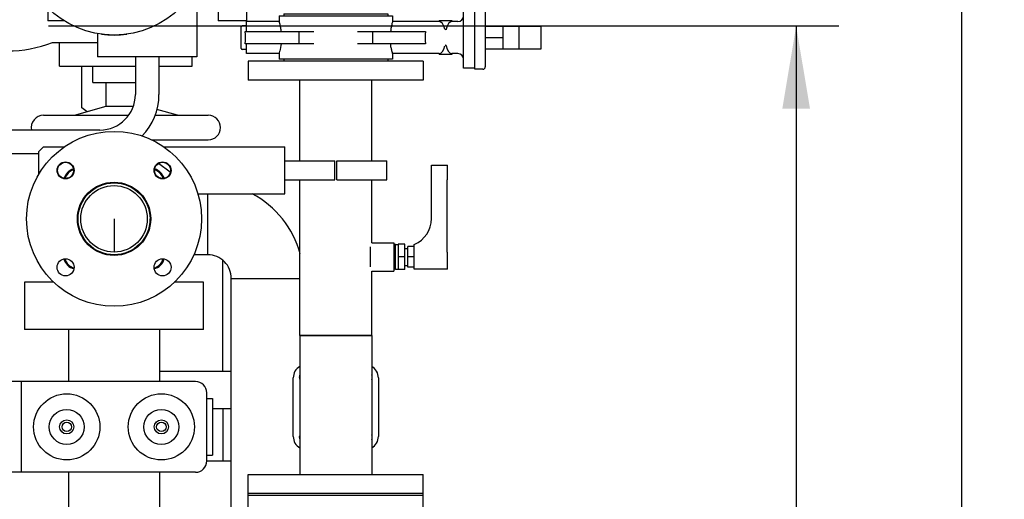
# Model space of a CAD drawing. Header units: millimetres. Extents: x 0 to 1189, y 0 to 841.
# Tile 169 of 175: x 948 to 990, y 460 to 480. Entities that reach past the tile are written whole.
import ezdxf
from ezdxf.enums import TextEntityAlignment as Align

# ---------------------------------------------------------------- set-up
doc = ezdxf.new("R2010")
doc.units = ezdxf.units.MM
doc.header["$LTSCALE"] = 65.395
doc.linetypes.add('CENTER', pattern=[0.6, 0.375, -0.075, 0.075, -0.075])
doc.layers.get('0').update_dxf_attribs({"linetype": 'CONTINUOUS'})
for name, color, linetype in [('0006_725600_24_SIMPLE1_X_PBL1243', 7, 'CONTINUOUS'), ('1907_153701_06_AC_PBL1304', 7, 'CONTINUOUS'), ('1907_153701_06_AC_PBL1305', 7, 'CONTINUOUS'), ('25007_040000_TLKGS_KS_V_ABL1308', 7, 'CONTINUOUS'), ('25007_041000_TLKGS_KS_V_ABL1309', 7, 'CONTINUOUS'), ('25007_060000_TLKGS_KGS_V_ABL1244', 7, 'CONTINUOUS'), ('25007_061000_TLKGS_KGS_V_ABL1245', 7, 'CONTINUOUS'), ('25007_153200_25_ABL1196', 7, 'CONTINUOUS'), ('25007_153200_25_T1_PBL1198', 7, 'CONTINUOUS'), ('25007_153200_25_T2_PBL2438', 7, 'CONTINUOUS'), ('25007_153200_271333_ABL1181', 7, 'CONTINUOUS'), ('25007_153200_34_ABL1279', 7, 'CONTINUOUS'), ('25007_153200_34_T1_PBL1280', 7, 'CONTINUOUS'), ('25007_153200_34_T2_PBL1289', 7, 'CONTINUOUS'), ('25007_153202_26_ABL1241', 7, 'CONTINUOUS'), ('25007_153202_26_T1_PBL1269', 7, 'CONTINUOUS'), ('25007_153202_48_ABL1414', 7, 'CONTINUOUS'), ('25007_153202_48_ABL1416', 7, 'CONTINUOUS'), ('25007_153202_48_T2_PBL2447', 7, 'CONTINUOUS'), ('25007_153701_48_PBL1300', 7, 'CONTINUOUS'), ('25007_733000_05_SIMPLE1_A_ABL1310', 7, 'CONTINUOUS'), ('25007_733000_05_SIMPLE1_T1_A_PBL1311', 7, 'CONTINUOUS'), ('25007_765000_05_SIMPLE1_T1_X_PBL1307', 7, 'CONTINUOUS'), ('25007_765000_05_SIMPLE1_T2_X_PBL2451', 7, 'CONTINUOUS'), ('25007_765000_05_SIMPLE1_X_ABL1306', 7, 'CONTINUOUS'), ('25067_000000_IMO-2_SKL_PBL1327', 7, 'CONTINUOUS'), ('25067_000000_TLKGS_MARKETING_ABL1229', 7, 'CONTINUOUS'), ('6M25C_GENSET_GENERATOR_ABL1255', 7, 'CONTINUOUS'), ('6M25C_GENSET_GENERATOR_T1_PBL1256', 7, 'CONTINUOUS'), ('6M25C_GENSET_KPL_GRUNDRAHMEN_ABL1179', 7, 'CONTINUOUS'), ('6M25C_GENSET_KPL_GRUNDRAHMEN_T1_PBL1180', 7, 'CONTINUOUS'), ('ARI_ZESA_DN80_PN16_EPDM_PBL1321', 7, 'CONTINUOUS'), ('B-04-30X25-76X1_5-N6000_PBL1284', 7, 'CONTINUOUS'), ('BOGEN-S-2D-90-76_1X2_9_PBL1197', 7, 'CONTINUOUS'), ('BOGEN-S-2D-90-76_1X2_9_PBL1209', 7, 'CONTINUOUS'), ('BOGEN-S-2D-90-76_1X2_9_PBL1281', 7, 'CONTINUOUS'), ('BOGEN-S-2D-90-76_1X2_9_PBL1377', 7, 'CONTINUOUS'), ('BOGEN-S-3D-45-76_1X2_9_PBL1376', 7, 'CONTINUOUS'), ('D6796-16_PBL2449', 7, 'CONTINUOUS'), ('D6796-16_PBL2450', 7, 'CONTINUOUS'), ('D7603-A21X26-CU_PBL1286', 7, 'CONTINUOUS'), ('DIN16182-BG100X63_PBL1234', 7, 'CONTINUOUS'), ('E1514-FF-DN65-PN16X2_PBL1240', 7, 'CONTINUOUS'), ('E1514-IBC_DN65PN40X2_PBL2446', 7, 'CONTINUOUS'), ('EN1092-1-01A-DN65_PN16-77_5_PBL1236', 7, 'CONTINUOUS'), ('EN1092-1-01A-DN65_PN16-77_5_PBL1242', 7, 'CONTINUOUS'), ('EN1092-1-01A-DN65_PN16-77_5_PBL1323', 7, 'CONTINUOUS'), ('EN1092-1-01A-DN65_PN16-77_5_PBL2431', 7, 'CONTINUOUS'), ('EN1092-1-01A-DN65_PN16-77_5_PBL2445', 7, 'CONTINUOUS'), ('LAUTERBACH_SP_RING_2_0185_50_PBL1270', 7, 'CONTINUOUS'), ('LAUTERBACH_SP_RING_2_Q105_50_PBL2448', 7, 'CONTINUOUS'), ('links_5_VBL1178', 7, 'CONTINUOUS'), ('N4011-C1-90X61_PBL1420', 7, 'CONTINUOUS'), ('T-STUECK-S-76_1X2_9-60_3X2_9_PBL1268', 7, 'CONTINUOUS'), ('T-STUECK-S-76_1X2_9-76_1X2_9_PBL1415', 7, 'CONTINUOUS')]:
    doc.layers.add(name, color=color, linetype=linetype)
doc.styles.get("Standard").update_dxf_attribs({"font": 'txt', "width": 0.6})
doc.dimstyles.new('DIMSTYLE_2', dxfattribs={"dimtxt": 3.5, "dimasz": 3.5, "dimexe": 1.8, "dimexo": 0, "dimgap": 0.875, "dimtad": 1, "dimdec": 0, "dimlfac": 25, "dimdsep": 46, "dimtxsty": 'Standard', "dimblk": '_FILLED', "dimblk1": '_FILLED', "dimblk2": '_FILLED', "dimcen": 0.09, "dimadec": 0, "dimazin": 0, "dimtp": 2, "dimtm": 2, "dimtfac": 1, "dimtdec": 0, "dimtofl": 0, "dimtmove": 0, "dimatfit": 3, "dimldrblk": '_FILLED', "dimfxl": 1, "dimtolj": 1, "dimarcsym": 0})
doc.dimstyles.new('DIMSTYLE_4', dxfattribs={"dimtxt": 3.5, "dimasz": 3.5, "dimexe": 1.8, "dimexo": 0, "dimgap": 0.875, "dimtad": 1, "dimlfac": 25, "dimdsep": 46, "dimtxsty": 'Standard', "dimblk": '_FILLED', "dimblk1": '_FILLED', "dimblk2": '_FILLED', "dimcen": 0.09, "dimadec": 0, "dimazin": 0, "dimtp": 1.2, "dimtm": 1.2, "dimtfac": 1, "dimtofl": 0, "dimtmove": 0, "dimatfit": 3, "dimldrblk": '_FILLED', "dimfxl": 1, "dimtolj": 1, "dimarcsym": 0})

# ---------------------------------------------------------------- blocks, each defined once
blk = doc.blocks.new('_FILLED')
at = {"color": 0, "linetype": 'ByBlock'}
blk.add_solid([(0, 0), (-1, 0.167), (-1, -0.167)], dxfattribs=at)
blk = doc.blocks.new('*D12')
at = {"color": 2, "linetype": 'Continuous'}
for p, q in [((971.96, 582.776), (989.84, 582.776)), ((988.04, 582.776), (988.04, 506.188)), ((988.04, 429.6), (988.04, 506.188)), ((958, 429.6), (989.84, 429.6))]:
    blk.add_line(p, q, dxfattribs=at)
at = {"color": 2, "linetype": 'Continuous', "xscale": 3.5, "yscale": 3.5, "zscale": 3.5}
for p, rotation in [((988.04, 582.776), 90), ((988.04, 429.6), 270)]:
    blk.add_blockref('_FILLED', p, dxfattribs=dict(at, rotation=rotation))
at = {"color": 2, "linetype": 'Continuous', "width": 0.672619}
blk.add_text('3829', height=3.5, rotation=90, dxfattribs=at).set_placement((987.165, 506.188), align=Align.CENTER)
blk = doc.blocks.new('*D15')
at = {"color": 2, "linetype": 'Continuous'}
for p, q in [((952.374, 480), (982.84, 480)), ((981.04, 480), (981.04, 454.8)), ((981.04, 429.6), (981.04, 454.8)), ((958, 429.6), (982.84, 429.6))]:
    blk.add_line(p, q, dxfattribs=at)
at = {"color": 2, "linetype": 'Continuous', "xscale": 3.5, "yscale": 3.5, "zscale": 3.5}
for p, rotation in [((981.04, 480), 90), ((981.04, 429.6), 270)]:
    blk.add_blockref('_FILLED', p, dxfattribs=dict(at, rotation=rotation))
at = {"color": 2, "linetype": 'Continuous', "width": 0.636905}
blk.add_text('1260', height=3.5, rotation=90, dxfattribs=at).set_placement((980.165, 454.8), align=Align.CENTER)
blk = doc.blocks.new('6M25C_GENSET_KPL_GRUNDRAHMEN_T1_PBL1180', base_point=(919.249, 445.6))
at = {"layer": '6M25C_GENSET_KPL_GRUNDRAHMEN_T1_PBL1180', "color": 7, "linetype": 'Continuous'}
blk.add_line((956.12, 461.6), (957.158, 461.6), dxfattribs=at)
blk = doc.blocks.new('6M25C_GENSET_KPL_GRUNDRAHMEN_ABL1179', base_point=(919.249, 445.6))
at = {"layer": '6M25C_GENSET_KPL_GRUNDRAHMEN_T1_PBL1180'}
blk.add_blockref('6M25C_GENSET_KPL_GRUNDRAHMEN_T1_PBL1180', (919.249, 445.6), dxfattribs=at)
blk = doc.blocks.new('BOGEN-S-2D-90-76_1X2_9_PBL1197', base_point=(958.68, 439.6))
at = {"layer": 'BOGEN-S-2D-90-76_1X2_9_PBL1197', "color": 7, "linetype": 'Continuous'}
for p, q in [((960.202, 440.86), (957.158, 440.86)), ((957.158, 440.86), (957.158, 438.34)), ((960.202, 440.86), (960.202, 438.34))]:
    blk.add_line(p, q, dxfattribs=at)
blk.add_arc((958.68, 438.34), 1.522, 180, 360, dxfattribs=at)
blk = doc.blocks.new('25007_153200_25_T1_PBL1198', base_point=(958.68, 446.7116))
at = {"layer": '25007_153200_25_T1_PBL1198', "color": 7, "linetype": 'Continuous'}
for p, q in [((957.158, 452.5632), (960.202, 452.5632)), ((957.158, 452.06), (957.158, 452.5632)), ((960.202, 440.86), (960.202, 452.5632)), ((957.158, 440.86), (957.158, 442.66)), ((957.158, 440.86), (960.202, 440.86))]:
    blk.add_line(p, q, dxfattribs=at)
blk = doc.blocks.new('BOGEN-S-2D-90-76_1X2_9_PBL1209', base_point=(958.68, 453.823))
at = {"layer": 'BOGEN-S-2D-90-76_1X2_9_PBL1209', "color": 7, "linetype": 'Continuous'}
for p, q in [((957.158, 455.083), (957.158, 452.563)), ((960.202, 454.453), (960.202, 452.563)), ((960.202, 452.563), (957.158, 452.563))]:
    blk.add_line(p, q, dxfattribs=at)
blk = doc.blocks.new('EN1092-1-01A-DN65_PN16-77_5_PBL1236', base_point=(961.575, 459.752))
at = {"layer": 'EN1092-1-01A-DN65_PN16-77_5_PBL1236', "color": 7, "linetype": 'Continuous'}
for p, q in [((957.875, 460.152), (965.275, 460.152)), ((957.875, 459.352), (957.875, 460.152)), ((965.275, 459.352), (965.275, 460.152)), ((957.875, 459.352), (965.275, 459.352))]:
    blk.add_line(p, q, dxfattribs=at)
blk = doc.blocks.new('BOGEN-S-3D-45-76_1X2_9_PBL1376', base_point=(961.241, 457.671))
at = {"layer": 'BOGEN-S-3D-45-76_1X2_9_PBL1376', "color": 7, "linetype": 'Continuous'}
blk.add_line((961.538, 455.789), (959.386, 457.941), dxfattribs=at)
for radius, end in [(2.278, 354.9372), (5.322, 356.6136)]:
    blk.add_arc((957.775, 459.552), radius, 315, end, dxfattribs=at)
blk = doc.blocks.new('BOGEN-S-2D-90-76_1X2_9_PBL1377', base_point=(959.571, 455.974))
at = {"layer": 'BOGEN-S-2D-90-76_1X2_9_PBL1377', "color": 7, "linetype": 'Continuous'}
for p, q in [((959.386, 457.941), (957.604, 456.159)), ((961.538, 455.789), (959.386, 457.941)), ((961.538, 455.789), (959.756, 454.007))]:
    blk.add_line(p, q, dxfattribs=at)
blk.add_arc((958.68, 455.083), 1.522, 135, 315, dxfattribs=at)
blk = doc.blocks.new('EN1092-1-01A-DN65_PN16-77_5_PBL2431', base_point=(959.286, 438.42))
at = {"layer": 'EN1092-1-01A-DN65_PN16-77_5_PBL2431', "color": 7, "linetype": 'Continuous'}
for centre in [(956.629, 440.391), (960.731, 440.391), (956.629, 436.289), (960.731, 436.289)]:
    blk.add_circle(centre, 0.36, dxfattribs=at)
for radius, start, end in [(3.7, 114.3127, 132.2412), (3.7, 60.2447, 65.6873), (1.55, 172.6521, 11.049), (3.7, 227.7609, 299.7553)]:
    blk.add_arc((958.68, 438.34), radius, start, end, dxfattribs=at)
blk = doc.blocks.new('25007_153200_25_T2_PBL2438', base_point=(958.68, 455.0503))
at = {"layer": '25007_153200_25_T2_PBL2438', "color": 7, "linetype": 'Continuous'}
for start, end in [(149.32605, 161.81215), (135.16055, 148.44931), (165.52211, 180), (186.54933, 311.54644)]:
    blk.add_arc((958.68, 455.0832), 1.522, start, end, dxfattribs=at)
blk = doc.blocks.new('25007_153200_25_ABL1196', base_point=(960.734, 447.64))
at = {"layer": '25007_153200_25_T1_PBL1198'}
blk.add_blockref('25007_153200_25_T1_PBL1198', (958.68, 446.712), dxfattribs=at)
at = {"layer": '25007_153200_25_T2_PBL2438'}
blk.add_blockref('25007_153200_25_T2_PBL2438', (958.68, 455.05), dxfattribs=at)
at = {"layer": 'BOGEN-S-2D-90-76_1X2_9_PBL1197'}
blk.add_blockref('BOGEN-S-2D-90-76_1X2_9_PBL1197', (958.68, 439.6), dxfattribs=at)
at = {"layer": 'BOGEN-S-2D-90-76_1X2_9_PBL1209'}
blk.add_blockref('BOGEN-S-2D-90-76_1X2_9_PBL1209', (958.68, 453.823), dxfattribs=at)
at = {"layer": 'BOGEN-S-2D-90-76_1X2_9_PBL1377'}
blk.add_blockref('BOGEN-S-2D-90-76_1X2_9_PBL1377', (959.571, 455.974), dxfattribs=at)
at = {"layer": 'BOGEN-S-3D-45-76_1X2_9_PBL1376'}
blk.add_blockref('BOGEN-S-3D-45-76_1X2_9_PBL1376', (961.241, 457.671), dxfattribs=at)
at = {"layer": 'EN1092-1-01A-DN65_PN16-77_5_PBL1236'}
blk.add_blockref('EN1092-1-01A-DN65_PN16-77_5_PBL1236', (961.575, 459.752), dxfattribs=at)
at = {"layer": 'EN1092-1-01A-DN65_PN16-77_5_PBL2431'}
blk.add_blockref('EN1092-1-01A-DN65_PN16-77_5_PBL2431', (959.286, 438.42), dxfattribs=at)
blk = doc.blocks.new('DIN16182-BG100X63_PBL1234', base_point=(965.195, 471.902))
at = {"layer": 'DIN16182-BG100X63_PBL1234', "color": 7, "linetype": 'Continuous'}
for p, q in [((965.615, 474.112), (966.295, 474.112)), ((965.615, 471.852), (965.615, 474.112)), ((966.295, 473.496), (966.295, 474.112)), ((966.277, 473.492), (966.295, 473.496)), ((966.277, 470.437), (966.277, 473.492)), ((964.095, 470.752), (964.215, 470.752)), ((964.095, 469.712), (964.095, 470.752)), ((964.495, 470.772), (964.215, 470.772)), ((964.215, 470.772), (964.215, 469.692)), ((964.495, 469.692), (964.495, 470.772)), ((964.495, 470.592), (964.615, 470.592)), ((964.895, 470.672), (964.615, 470.672)), ((964.615, 469.792), (964.615, 470.672)), ((964.895, 469.712), (964.895, 470.752)), ((966.277, 470.437), (966.295, 470.432)), ((966.295, 469.712), (966.295, 470.432)), ((964.495, 470.232), (964.215, 470.232)), ((964.895, 470.232), (964.615, 470.232)), ((964.095, 469.712), (964.215, 469.712)), ((964.495, 469.692), (964.215, 469.692)), ((964.495, 469.872), (964.615, 469.872)), ((964.895, 469.792), (964.615, 469.792)), ((966.295, 469.712), (964.895, 469.712))]:
    blk.add_line(p, q, dxfattribs=at)
blk.add_arc((964.415, 471.852), 1.2, 293.5782, 360, dxfattribs=at)
blk = doc.blocks.new('E1514-FF-DN65-PN16X2_PBL1240', base_point=(961.575, 460.192))
at = {"layer": 'E1514-FF-DN65-PN16X2_PBL1240', "color": 7, "linetype": 'Continuous'}
for p, q in [((957.875, 460.232), (965.275, 460.232)), ((957.875, 460.152), (957.875, 460.232)), ((957.875, 460.152), (965.275, 460.152)), ((965.275, 460.152), (965.275, 460.232))]:
    blk.add_line(p, q, dxfattribs=at)
blk = doc.blocks.new('EN1092-1-01A-DN65_PN16-77_5_PBL1242', base_point=(961.575, 460.632))
at = {"layer": 'EN1092-1-01A-DN65_PN16-77_5_PBL1242', "color": 7, "linetype": 'Continuous'}
for p, q in [((957.875, 461.032), (965.275, 461.032)), ((957.875, 460.232), (957.875, 461.032)), ((965.275, 460.232), (965.275, 461.032)), ((957.875, 460.232), (965.275, 460.232))]:
    blk.add_line(p, q, dxfattribs=at)
blk = doc.blocks.new('T-STUECK-S-76_1X2_9-60_3X2_9_PBL1268', base_point=(961.575, 463.972))
at = {"layer": 'T-STUECK-S-76_1X2_9-60_3X2_9_PBL1268', "color": 7, "linetype": 'Continuous'}
for p, q in [((963.097, 466.912), (960.053, 466.912)), ((960.053, 466.912), (960.053, 461.032)), ((963.097, 466.912), (963.097, 461.032))]:
    blk.add_line(p, q, dxfattribs=at)
blk = doc.blocks.new('25007_153202_26_T1_PBL1269', base_point=(961.575, 472.31))
at = {"layer": '25007_153202_26_T1_PBL1269', "color": 7, "linetype": 'Continuous'}
for p, q in [((960.053, 474.291), (960.053, 477.708)), ((963.097, 474.291), (963.097, 477.708)), ((960.053, 466.912), (960.053, 473.491)), ((963.097, 470.832), (963.097, 473.491)), ((963.097, 466.912), (963.097, 469.632)), ((960.053, 466.912), (963.097, 466.912))]:
    blk.add_line(p, q, dxfattribs=at)
blk = doc.blocks.new('B-04-30X25-76X1_5-N6000_PBL1284', base_point=(963.535, 470.232))
at = {"layer": 'B-04-30X25-76X1_5-N6000_PBL1284', "color": 7, "linetype": 'Continuous'}
for p, q in [((963.035, 470.658), (963.035, 469.806)), ((963.097, 470.832), (964.035, 470.832)), ((964.035, 470.832), (964.035, 469.632)), ((963.097, 469.632), (964.035, 469.632))]:
    blk.add_line(p, q, dxfattribs=at)
blk = doc.blocks.new('EN1092-1-01A-DN65_PN16-77_5_PBL1323', base_point=(961.575, 478.108))
at = {"layer": 'EN1092-1-01A-DN65_PN16-77_5_PBL1323', "color": 7, "linetype": 'Continuous'}
for p, q in [((965.275, 478.508), (957.875, 478.508)), ((957.875, 478.508), (957.875, 477.708)), ((965.275, 478.508), (965.275, 477.708)), ((965.275, 477.708), (957.875, 477.708))]:
    blk.add_line(p, q, dxfattribs=at)
blk = doc.blocks.new('N4011-C1-90X61_PBL1420', base_point=(961.575, 463.872))
at = {"layer": 'N4011-C1-90X61_PBL1420', "color": 7, "linetype": 'Continuous'}
for p, q in [((959.775, 462.632), (959.775, 465.112)), ((963.375, 465.112), (963.375, 462.632))]:
    blk.add_line(p, q, dxfattribs=at)
for centre, radius, start, end in [((960.335, 465.112), 0.56, 120.2787, 180), ((962.815, 465.112), 0.56, 0, 59.7213), ((960.302, 465.145), 0.27, 157.4866, 202.5134), ((962.848, 465.145), 0.27, 337.4866, 22.5134), ((960.335, 462.632), 0.56, 180, 239.7213), ((960.302, 462.599), 0.27, 157.4866, 202.5134), ((962.848, 462.599), 0.27, 337.4866, 22.5134), ((962.815, 462.632), 0.56, 300.2787, 360)]:
    blk.add_arc(centre, radius, start, end, dxfattribs=at)
blk = doc.blocks.new('25007_153202_26_ABL1241', base_point=(961.575, 469.37))
at = {"layer": '25007_153202_26_T1_PBL1269'}
blk.add_blockref('25007_153202_26_T1_PBL1269', (961.575, 472.31), dxfattribs=at)
at = {"layer": 'B-04-30X25-76X1_5-N6000_PBL1284'}
blk.add_blockref('B-04-30X25-76X1_5-N6000_PBL1284', (963.535, 470.232), dxfattribs=at)
at = {"layer": 'EN1092-1-01A-DN65_PN16-77_5_PBL1242'}
blk.add_blockref('EN1092-1-01A-DN65_PN16-77_5_PBL1242', (961.575, 460.632), dxfattribs=at)
at = {"layer": 'EN1092-1-01A-DN65_PN16-77_5_PBL1323'}
blk.add_blockref('EN1092-1-01A-DN65_PN16-77_5_PBL1323', (961.575, 478.108), dxfattribs=at)
at = {"layer": 'N4011-C1-90X61_PBL1420'}
blk.add_blockref('N4011-C1-90X61_PBL1420', (961.575, 463.872), dxfattribs=at)
at = {"layer": 'T-STUECK-S-76_1X2_9-60_3X2_9_PBL1268'}
blk.add_blockref('T-STUECK-S-76_1X2_9-60_3X2_9_PBL1268', (961.575, 463.972), dxfattribs=at)
blk = doc.blocks.new('LAUTERBACH_SP_RING_2_0185_50_PBL1270', base_point=(952.2, 468.16))
at = {"layer": 'LAUTERBACH_SP_RING_2_0185_50_PBL1270', "color": 7, "linetype": 'Continuous'}
for p, q in [((949.66, 469.16), (948.42, 469.16)), ((948.42, 469.16), (948.42, 467.16)), ((955.98, 469.16), (954.74, 469.16)), ((955.98, 467.16), (955.98, 469.16)), ((955.98, 467.16), (948.42, 467.16))]:
    blk.add_line(p, q, dxfattribs=at)
blk = doc.blocks.new('25007_153200_34_T1_PBL1280', base_point=(958.605, 462.202))
at = {"layer": '25007_153200_34_T1_PBL1280', "color": 7, "linetype": 'Continuous'}
for p, q in [((957.158, 469.32), (960.053, 469.32)), ((957.158, 455.083), (957.158, 469.32))]:
    blk.add_line(p, q, dxfattribs=at)
blk = doc.blocks.new('BOGEN-S-2D-90-76_1X2_9_PBL1281', base_point=(958.114, 471.341))
at = {"layer": 'BOGEN-S-2D-90-76_1X2_9_PBL1281', "color": 7, "linetype": 'Continuous'}
for p, q in [((956.16, 470.318), (956.16, 472.891)), ((957.158, 469.32), (960.053, 469.32))]:
    blk.add_line(p, q, dxfattribs=at)
for radius, start, end in [(4.042, 14.8087, 62.3618), (0.998, 359.9998, 90.0002)]:
    blk.add_arc((956.16, 469.32), radius, start, end, dxfattribs=at)
blk = doc.blocks.new('25007_153200_34_T2_PBL1289', base_point=(955.864, 471.604))
at = {"layer": '25007_153200_34_T2_PBL1289', "color": 7, "linetype": 'Continuous'}
for q in [(956.16, 472.891), (955.569, 470.318)]:
    blk.add_line((956.16, 470.318), q, dxfattribs=at)
blk = doc.blocks.new('25007_153200_34_ABL1279', base_point=(957.818, 464.223))
at = {"layer": '25007_153200_34_T1_PBL1280'}
blk.add_blockref('25007_153200_34_T1_PBL1280', (958.605, 462.202), dxfattribs=at)
at = {"layer": '25007_153200_34_T2_PBL1289'}
blk.add_blockref('25007_153200_34_T2_PBL1289', (955.864, 471.604), dxfattribs=at)
at = {"layer": 'BOGEN-S-2D-90-76_1X2_9_PBL1281'}
blk.add_blockref('BOGEN-S-2D-90-76_1X2_9_PBL1281', (958.114, 471.341), dxfattribs=at)
blk = doc.blocks.new('D7603-A21X26-CU_PBL1286', base_point=(964.065, 470.232))
at = {"layer": 'D7603-A21X26-CU_PBL1286', "color": 7, "linetype": 'Continuous'}
for p, q in [((964.095, 470.75), (964.035, 470.75)), ((964.095, 469.714), (964.035, 469.714))]:
    blk.add_line(p, q, dxfattribs=at)
blk = doc.blocks.new('25007_153701_48_PBL1300', base_point=(954.215, 473.891))
at = {"layer": '25007_153701_48_PBL1300', "color": 7, "linetype": 'Continuous'}
for p, q in [((949.215, 474.891), (949.015, 474.691)), ((949.015, 473.695), (949.015, 474.691)), ((949.215, 474.891), (950.112, 474.891)), ((954.288, 474.891), (959.415, 474.891)), ((959.415, 472.891), (959.415, 474.891)), ((955.74, 472.891), (959.415, 472.891))]:
    blk.add_line(p, q, dxfattribs=at)
blk = doc.blocks.new('1907_153701_06_AC_PBL1304', base_point=(960.475, 473.891))
at = {"layer": '1907_153701_06_AC_PBL1304', "color": 7, "linetype": 'Continuous'}
for p, q in [((959.415, 474.291), (961.535, 474.291)), ((961.535, 473.491), (961.535, 474.291)), ((959.415, 473.491), (961.535, 473.491))]:
    blk.add_line(p, q, dxfattribs=at)
blk = doc.blocks.new('1907_153701_06_AC_PBL1305', base_point=(962.675, 473.891))
at = {"layer": '1907_153701_06_AC_PBL1305', "color": 7, "linetype": 'Continuous'}
for p, q in [((961.615, 474.291), (963.735, 474.291)), ((961.615, 473.491), (961.615, 474.291)), ((963.735, 473.491), (963.735, 474.291)), ((961.615, 473.491), (963.735, 473.491))]:
    blk.add_line(p, q, dxfattribs=at)
blk = doc.blocks.new('ARI_ZESA_DN80_PN16_EPDM_PBL1321', base_point=(963.919, 479.508))
at = {"layer": 'ARI_ZESA_DN80_PN16_EPDM_PBL1321', "color": 7, "linetype": 'Continuous'}
for p, q in [((967.795, 480.848), (967.455, 480.848)), ((967.455, 478.168), (967.455, 480.848)), ((959.175, 480.428), (963.975, 480.428)), ((959.175, 480.428), (959.175, 480.188)), ((959.375, 480.508), (963.775, 480.508)), ((959.375, 480.508), (959.375, 480.428)), ((963.775, 480.508), (963.775, 480.428)), ((963.975, 480.428), (963.975, 480.188)), ((967.455, 480.808), (966.975, 480.808)), ((966.975, 478.208), (966.975, 480.808)), ((967.895, 480.748), (967.895, 478.268)), ((957.795, 480.008), (957.615, 480.008)), ((959.175, 480.188), (957.795, 480.188)), ((957.795, 479.768), (957.795, 480.188)), ((965.948, 480.188), (963.975, 480.188)), ((965.948, 480.228), (966.482, 480.228)), ((965.948, 480.228), (965.948, 480.188)), ((965.95, 480.188), (965.948, 480.188)), ((966.482, 480.188), (966.48, 480.188)), ((966.482, 480.228), (966.482, 480.188)), ((966.735, 480.188), (966.482, 480.188)), ((957.575, 479.048), (957.575, 479.968)), ((957.747, 479.768), (960.651, 479.768)), ((960.02, 479.248), (960.02, 479.768)), ((962.499, 479.768), (965.367, 479.768)), ((963.13, 479.768), (963.13, 479.248)), ((967.895, 479.988), (970.263, 479.988)), ((968.639, 479.988), (968.639, 479.028)), ((969.331, 479.028), (969.331, 479.988)), ((970.263, 479.028), (970.263, 479.988)), ((960.651, 479.248), (957.747, 479.248)), ((957.795, 478.828), (957.795, 479.248)), ((965.367, 479.248), (962.499, 479.248)), ((967.895, 479.508), (968.639, 479.508)), ((957.795, 479.008), (957.615, 479.008)), ((959.175, 478.828), (957.795, 478.828)), ((959.175, 478.828), (959.175, 478.588)), ((965.948, 478.828), (963.975, 478.828)), ((963.975, 478.828), (963.975, 478.588)), ((965.95, 478.828), (965.948, 478.828)), ((965.948, 478.828), (965.948, 478.788)), ((966.482, 478.788), (965.948, 478.788)), ((966.482, 478.828), (966.48, 478.828)), ((966.735, 478.828), (966.482, 478.828)), ((966.482, 478.828), (966.482, 478.788)), ((967.895, 479.028), (970.263, 479.028)), ((963.975, 478.588), (959.175, 478.588)), ((959.375, 478.588), (959.375, 478.508)), ((963.775, 478.588), (963.775, 478.508)), ((967.455, 478.208), (966.975, 478.208)), ((967.795, 478.168), (967.455, 478.168))]:
    blk.add_line(p, q, dxfattribs=at)
for centre, radius, start, end in [((967.795, 480.748), 0.1, 0, 90), ((966.735, 480.428), 0.24, 270, 360), ((957.615, 479.968), 0.04, 90, 180), ((957.615, 479.048), 0.04, 180, 270), ((966.735, 478.588), 0.24, 0, 90), ((967.795, 478.268), 0.1, 270, 360)]:
    blk.add_arc(centre, radius, start, end, dxfattribs=at)
for centre, major_axis, ratio, start_param, end_param in [((965.945, 479.508), (0, 0.68), 0.414214, -1.021651, -0.01801), ((966.485, 479.508), (0, 0.68), 0.414214, 0.017875, 1.021651), ((957.672, 479.508), (0, 0.5), 0.176142, -2.117647, -1.023945), ((965.478, 479.508), (0, 0.68), 0.176142, 1.178455, 1.963138), ((965.945, 479.508), (0, 0.68), 0.414214, -3.123583, -2.119942), ((966.485, 479.508), (0, 0.68), 0.414214, -4.163244, -3.159468)]:
    blk.add_ellipse(centre, major_axis=major_axis, ratio=ratio, start_param=start_param, end_param=end_param, dxfattribs=at)
for points, knots in [([(959.175, 480.188), (959.174, 480.178), (959.193, 480.14), (959.207, 480.057), (959.238, 479.928), (959.252, 479.825), (959.259, 479.768)], [0, 0, 0, 0, 0.07171, 0.277914, 0.596669, 1, 1, 1, 1]), ([(963.975, 480.188), (963.981, 480.196), (963.949, 480.115), (963.948, 480.072), (963.91, 479.921), (963.898, 479.825), (963.891, 479.768)], [0, 0, 0, 0, 0.071662, 0.277914, 0.596813, 1, 1, 1, 1]), ([(966.244, 479.863), (966.241, 479.85), (966.233, 479.831), (966.2, 479.826), (966.21, 479.847), (966.213, 479.856)], [0, 0, 0, 0, 0.519467, 0.652636, 1, 1, 1, 1]), ([(959.259, 479.248), (959.247, 479.146), (959.22, 478.975), (959.191, 478.904), (959.176, 478.818), (959.175, 478.828)], [0, 0, 0, 0, 0.721922, 0.928397, 1, 1, 1, 1]), ([(963.975, 478.828), (963.976, 478.838), (963.957, 478.876), (963.943, 478.959), (963.912, 479.089), (963.898, 479.191), (963.891, 479.248)], [0, 0, 0, 0, 0.07171, 0.277914, 0.596669, 1, 1, 1, 1]), ([(966.244, 479.153), (966.241, 479.167), (966.234, 479.186), (966.201, 479.191), (966.211, 479.169), (966.214, 479.16)], [0, 0, 0, 0, 0.517976, 0.646508, 1, 1, 1, 1])]:
    blk.add_open_spline(points, degree=3, knots=knots, dxfattribs=at)
blk = doc.blocks.new('T-STUECK-S-76_1X2_9-76_1X2_9_PBL1415', base_point=(952.2, 471.766))
at = {"layer": 'T-STUECK-S-76_1X2_9-76_1X2_9_PBL1415', "color": 7, "linetype": 'Continuous'}
for p, q in [((950.678, 471.692), (950.678, 471.84)), ((953.722, 471.692), (953.722, 471.84))]:
    blk.add_line(p, q, dxfattribs=at)
blk = doc.blocks.new('25007_153202_48_ABL1416', base_point=(952.2, 471.137))
at = {"layer": '25007_153202_48_ABL1416', "color": 25, "linetype": 'Continuous', "true_color": 0x9f6338}
blk.add_line((952.2, 471.84), (952.2, 470.434), dxfattribs=at)
blk = doc.blocks.new('25007_153202_48_T2_PBL2447', base_point=(952.2, 471.84))
at = {"layer": '25007_153202_48_T2_PBL2447', "color": 7, "linetype": 'Continuous'}
for radius in [1.522, 1.406]:
    blk.add_circle((952.2, 471.84), radius, dxfattribs=at)
blk = doc.blocks.new('25007_153202_48_ABL1414', base_point=(952.2, 471.84))
at = {"layer": '25007_153202_48_ABL1416'}
blk.add_blockref('25007_153202_48_ABL1416', (952.2, 471.137), dxfattribs=at)
at = {"layer": '25007_153202_48_T2_PBL2447'}
blk.add_blockref('25007_153202_48_T2_PBL2447', (952.2, 471.84), dxfattribs=at)
at = {"layer": 'T-STUECK-S-76_1X2_9-76_1X2_9_PBL1415'}
blk.add_blockref('T-STUECK-S-76_1X2_9-76_1X2_9_PBL1415', (952.2, 471.766), dxfattribs=at)
blk = doc.blocks.new('EN1092-1-01A-DN65_PN16-77_5_PBL2445', base_point=(952.2, 471.84))
at = {"layer": 'EN1092-1-01A-DN65_PN16-77_5_PBL2445', "color": 7, "linetype": 'Continuous'}
for centre, radius in [((952.2, 471.84), 3.7), ((950.149, 473.891), 0.36), ((954.251, 473.891), 0.36), ((952.2, 471.84), 1.55), ((950.149, 469.789), 0.36), ((954.251, 469.789), 0.36)]:
    blk.add_circle(centre, radius, dxfattribs=at)
blk = doc.blocks.new('E1514-IBC_DN65PN40X2_PBL2446', base_point=(952.2, 471.84))
at = {"layer": 'E1514-IBC_DN65PN40X2_PBL2446', "color": 7, "linetype": 'Continuous'}
blk.add_circle((952.2, 471.84), 1.54, dxfattribs=at)
blk = doc.blocks.new('LAUTERBACH_SP_RING_2_Q105_50_PBL2448', base_point=(952.2, 471.84))
at = {"layer": 'LAUTERBACH_SP_RING_2_Q105_50_PBL2448', "color": 7, "linetype": 'Continuous'}
for centre, radius, start, end in [((950.66, 473.38), 0.6, 107.6032, 162.849), ((950.66, 473.38), 0.56, 108.1514, 163.8417), ((953.74, 473.38), 0.56, 18.3131, 71.8486), ((953.74, 473.38), 0.6, 17.151, 72.3968), ((950.66, 470.3), 0.6, 195.4651, 254.5349), ((950.66, 470.3), 0.56, 195.9641, 254.0359), ((953.74, 470.3), 0.56, 286.1583, 343.8417), ((953.74, 470.3), 0.6, 285.2252, 344.7748)]:
    blk.add_arc(centre, radius, start, end, dxfattribs=at)
blk = doc.blocks.new('D6796-16_PBL2449', base_point=(954.251, 473.891))
at = {"layer": 'D6796-16_PBL2449', "color": 7, "linetype": 'Continuous'}
blk.add_circle((954.251, 473.891), 0.34, dxfattribs=at)
blk = doc.blocks.new('D6796-16_PBL2450', base_point=(950.149, 473.891))
at = {"layer": 'D6796-16_PBL2450', "color": 7, "linetype": 'Continuous'}
blk.add_circle((950.149, 473.891), 0.34, dxfattribs=at)
blk = doc.blocks.new('25007_153200_271333_ABL1181', base_point=(925.57, 469.52))
at = {"layer": '1907_153701_06_AC_PBL1304'}
blk.add_blockref('1907_153701_06_AC_PBL1304', (960.475, 473.891), dxfattribs=at)
at = {"layer": '1907_153701_06_AC_PBL1305'}
blk.add_blockref('1907_153701_06_AC_PBL1305', (962.675, 473.891), dxfattribs=at)
at = {"layer": '25007_153200_25_ABL1196'}
blk.add_blockref('25007_153200_25_ABL1196', (960.734, 447.64), dxfattribs=at)
at = {"layer": '25007_153200_34_ABL1279'}
blk.add_blockref('25007_153200_34_ABL1279', (957.818, 464.223), dxfattribs=at)
at = {"layer": '25007_153202_26_ABL1241'}
blk.add_blockref('25007_153202_26_ABL1241', (961.575, 469.37), dxfattribs=at)
at = {"layer": '25007_153202_48_ABL1414'}
blk.add_blockref('25007_153202_48_ABL1414', (952.2, 471.84), dxfattribs=at)
at = {"layer": '25007_153701_48_PBL1300'}
blk.add_blockref('25007_153701_48_PBL1300', (954.215, 473.891), dxfattribs=at)
at = {"layer": 'ARI_ZESA_DN80_PN16_EPDM_PBL1321'}
blk.add_blockref('ARI_ZESA_DN80_PN16_EPDM_PBL1321', (963.919, 479.508), dxfattribs=at)
at = {"layer": 'D6796-16_PBL2449'}
blk.add_blockref('D6796-16_PBL2449', (954.251, 473.891), dxfattribs=at)
at = {"layer": 'D6796-16_PBL2450'}
blk.add_blockref('D6796-16_PBL2450', (950.149, 473.891), dxfattribs=at)
at = {"layer": 'D7603-A21X26-CU_PBL1286'}
blk.add_blockref('D7603-A21X26-CU_PBL1286', (964.065, 470.232), dxfattribs=at)
at = {"layer": 'DIN16182-BG100X63_PBL1234'}
blk.add_blockref('DIN16182-BG100X63_PBL1234', (965.195, 471.902), dxfattribs=at)
at = {"layer": 'E1514-FF-DN65-PN16X2_PBL1240'}
blk.add_blockref('E1514-FF-DN65-PN16X2_PBL1240', (961.575, 460.192), dxfattribs=at)
at = {"layer": 'E1514-IBC_DN65PN40X2_PBL2446'}
blk.add_blockref('E1514-IBC_DN65PN40X2_PBL2446', (952.2, 471.84), dxfattribs=at)
at = {"layer": 'EN1092-1-01A-DN65_PN16-77_5_PBL2445'}
blk.add_blockref('EN1092-1-01A-DN65_PN16-77_5_PBL2445', (952.2, 471.84), dxfattribs=at)
at = {"layer": 'LAUTERBACH_SP_RING_2_0185_50_PBL1270'}
blk.add_blockref('LAUTERBACH_SP_RING_2_0185_50_PBL1270', (952.2, 468.16), dxfattribs=at)
at = {"layer": 'LAUTERBACH_SP_RING_2_Q105_50_PBL2448'}
blk.add_blockref('LAUTERBACH_SP_RING_2_Q105_50_PBL2448', (952.2, 471.84), dxfattribs=at)
blk = doc.blocks.new('25007_765000_05_SIMPLE1_T1_X_PBL1307', base_point=(950.72, 489.706))
at = {"layer": '25007_765000_05_SIMPLE1_T1_X_PBL1307', "color": 7, "linetype": 'Continuous'}
for p, q in [((952.52, 504.816), (952.368, 504.392)), ((954.68, 504.816), (952.52, 504.816)), ((954.68, 504.816), (954.832, 504.392)), ((954.832, 504.392), (952.368, 504.392)), ((949.042, 503.77), (949.599, 503.769)), ((949.044, 503.767), (949.593, 503.767)), ((949.696, 501.816), (957.94, 501.816)), ((950.576, 499.816), (950.576, 501.816)), ((956.624, 499.816), (956.624, 501.816)), ((949.207, 499.816), (959.72, 499.816)), ((958.723, 498.846), (948.398, 498.846)), ((958.727, 498.856), (958.723, 498.846)), ((958.723, 498.846), (958.723, 497.656)), ((958.727, 498.856), (959.72, 498.856)), ((942.52, 496.418), (942.52, 498.437)), ((944.12, 498.477), (944.12, 498.416)), ((944.12, 498.416), (944.235, 498.416)), ((945.88, 497.97), (945.88, 497.358)), ((947.121, 498.108), (946.987, 498.108)), ((947.121, 498.144), (947.121, 498.108)), ((941.72, 496.418), (941.72, 497.566)), ((942.991, 497.761), (942.52, 497.898)), ((943.383, 497.647), (943.061, 497.74)), ((943.383, 497.647), (943.383, 496.418)), ((959.72, 497.656), (958.723, 497.656)), ((947.447, 497.064), (947.447, 497.065)), ((942.52, 481.416), (942.52, 490.001)), ((941.72, 487.923), (941.72, 489.685)), ((947.623, 489.916), (947.623, 481.936)), ((959.6, 489.916), (959.6, 488.548)), ((941.72, 481.416), (941.72, 487.588)), ((958.24, 486.656), (958.24, 487.068)), ((958.829, 486.656), (958.24, 486.656)), ((959.6, 486.634), (959.6, 485.924)), ((942.52, 482.808), (941.72, 482.808)), ((959.6, 482.533), (959.6, 481.936)), ((947.742, 481.416), (941.72, 481.416)), ((957.8, 480.985), (957.8, 480.216)), ((949.4, 480.736), (948.8, 480.736)), ((949.4, 480.77), (949.4, 480.216)), ((956.615, 480.736), (954.967, 480.736)), ((955.7, 480.736), (955.7, 478.696)), ((956.6, 480.736), (956.6, 480.216)), ((957.903, 480.736), (957.8, 480.736)), ((950.107, 480.216), (949.4, 480.216)), ((957.8, 480.216), (956.6, 480.216)), ((951.5, 479.683), (951.5, 478.696)), ((955.7, 478.696), (951.5, 478.696)), ((953.1, 478.696), (953.1, 477.096)), ((954.1, 478.696), (954.1, 477.096)), ((951.6, 475.596), (944.974, 475.596)), ((949.015, 474.596), (944.971, 474.596))]:
    blk.add_line(p, q, dxfattribs=at)
for centre, radius, start, end in [((953.6, 492.461), 11.995, 95.8954, 104.8001), ((953.6, 492.461), 11.995, 75.1999, 84.1046), ((954.194, 490.213), 14.32, 104.8001, 110.6176), ((953.006, 490.213), 14.32, 71.4239, 75.1999), ((960.08, 489.916), 0.48, 168.6822, 180), ((947.144, 489.916), 0.479, 0.0065, 8.6684), ((952.2, 483.616), 4, 82.3219, 97.6781), ((958.4, 481.936), 1.2, 354.5469, 360), ((948.8, 481.936), 1.2, 205.6793, 270), ((952.2, 483.616), 4, 262.3219, 277.6781), ((951.6, 477.096), 1.5, 270, 360), ((951.6, 477.096), 2.5, 315.1509, 360)]:
    blk.add_arc(centre, radius, start, end, dxfattribs=at)
for points in [[(943.383, 497.647), (944.046, 497.77), (944.709, 497.893), (945.373, 498.015)], [(947.742, 481.416), (947.664, 481.576), (947.623, 481.758), (947.623, 481.936)]]:
    blk.add_open_spline(points, degree=3, dxfattribs=at)
for points, knots in [([(947.447, 497.065), (947.418, 497.188), (947.325, 497.541), (947.206, 497.886), (947.121, 498.108)], [0, 0, 0, 0, 0.347466, 1, 1, 1, 1]), ([(957.8, 480.985), (957.8, 481.019), (957.77, 481.099), (957.628, 481.149), (957.453, 481.104), (957.261, 481.017), (957.064, 480.915), (956.88, 480.823), (956.733, 480.764), (956.647, 480.736), (956.615, 480.736)], [0, 0, 0, 0, 0.076084, 0.16965, 0.305605, 0.471178, 0.642698, 0.802351, 0.929076, 1, 1, 1, 1])]:
    blk.add_open_spline(points, degree=3, knots=knots, dxfattribs=at)
blk = doc.blocks.new('25007_765000_05_SIMPLE1_T2_X_PBL2451', base_point=(952.2, 483.616))
at = {"layer": '25007_765000_05_SIMPLE1_T2_X_PBL2451', "color": 7, "linetype": 'Continuous'}
for radius in [4, 1.81]:
    blk.add_circle((952.2, 483.616), radius, dxfattribs=at)
blk = doc.blocks.new('25007_765000_05_SIMPLE1_X_ABL1306', base_point=(950.72, 489.706))
at = {"layer": '25007_765000_05_SIMPLE1_T1_X_PBL1307'}
blk.add_blockref('25007_765000_05_SIMPLE1_T1_X_PBL1307', (950.72, 489.706), dxfattribs=at)
at = {"layer": '25007_765000_05_SIMPLE1_T2_X_PBL2451'}
blk.add_blockref('25007_765000_05_SIMPLE1_T2_X_PBL2451', (952.2, 483.616), dxfattribs=at)
blk = doc.blocks.new('25007_061000_TLKGS_KGS_V_ABL1245', base_point=(921.577, 501.632))
at = {"layer": '25007_765000_05_SIMPLE1_X_ABL1306'}
blk.add_blockref('25007_765000_05_SIMPLE1_X_ABL1306', (950.72, 489.706), dxfattribs=at)
blk = doc.blocks.new('25007_060000_TLKGS_KGS_V_ABL1244', base_point=(925.947, 514.166))
at = {"layer": '25007_061000_TLKGS_KGS_V_ABL1245'}
blk.add_blockref('25007_061000_TLKGS_KGS_V_ABL1245', (921.577, 501.632), dxfattribs=at)
blk = doc.blocks.new('25007_733000_05_SIMPLE1_T1_A_PBL1311', base_point=(949.989, 478.297))
at = {"layer": '25007_733000_05_SIMPLE1_T1_A_PBL1311', "color": 7, "linetype": 'Continuous'}
for p, q in [((943.799, 479.3), (944, 479.3)), ((944.6, 479.3), (945.806, 479.3)), ((949.594, 479.3), (951.5, 479.3)), ((949.9, 478.3), (949.9, 479.3)), ((946.301, 479.133), (944.468, 478.111)), ((955.5, 478.3), (955.5, 478.696)), ((949.9, 478.3), (953.1, 478.3)), ((951.3, 477.604), (951.3, 478.3)), ((954.1, 478.3), (955.5, 478.3)), ((951.3, 477.604), (953.1, 477.604)), ((951.86, 476.604), (951.86, 477.604)), ((950.521, 476.22), (951.86, 476.604)), ((951.86, 476.604), (953.015, 476.604)), ((954.879, 476.22), (954.015, 476.468)), ((949.22, 476.22), (952.817, 476.22)), ((953.935, 476.22), (956.18, 476.22)), ((953.787, 475.18), (956.18, 475.18))]:
    blk.add_line(p, q, dxfattribs=at)
for centre, radius, start, end in [((947.7, 484.1), 3.36, 233.0629, 281.5897), ((947.7, 484.1), 3.085, 240.6558, 275.7674), ((947.7, 484.1), 5.16, 248.4711, 291.5289), ((949.22, 475.7), 0.52, 90, 191.6237), ((956.18, 475.7), 0.52, 270, 90)]:
    blk.add_arc(centre, radius, start, end, dxfattribs=at)
blk = doc.blocks.new('25007_733000_05_SIMPLE1_A_ABL1310', base_point=(949.989, 478.297))
at = {"layer": '25007_733000_05_SIMPLE1_T1_A_PBL1311'}
blk.add_blockref('25007_733000_05_SIMPLE1_T1_A_PBL1311', (949.989, 478.297), dxfattribs=at)
blk = doc.blocks.new('25007_041000_TLKGS_KS_V_ABL1309', base_point=(949.989, 478.297))
at = {"layer": '25007_733000_05_SIMPLE1_A_ABL1310'}
blk.add_blockref('25007_733000_05_SIMPLE1_A_ABL1310', (949.989, 478.297), dxfattribs=at)
blk = doc.blocks.new('25007_040000_TLKGS_KS_V_ABL1308', base_point=(949.989, 478.297))
at = {"layer": '25007_041000_TLKGS_KS_V_ABL1309'}
blk.add_blockref('25007_041000_TLKGS_KS_V_ABL1309', (949.989, 478.297), dxfattribs=at)
blk = doc.blocks.new('25067_000000_TLKGS_MARKETING_ABL1229', base_point=(927.237, 517.643))
at = {"layer": '25007_040000_TLKGS_KS_V_ABL1308'}
blk.add_blockref('25007_040000_TLKGS_KS_V_ABL1308', (949.989, 478.297), dxfattribs=at)
at = {"layer": '25007_060000_TLKGS_KGS_V_ABL1244'}
blk.add_blockref('25007_060000_TLKGS_KGS_V_ABL1244', (925.947, 514.166), dxfattribs=at)
blk = doc.blocks.new('0006_725600_24_SIMPLE1_X_PBL1243', base_point=(951.4634, 462.96))
at = {"layer": '0006_725600_24_SIMPLE1_X_PBL1243', "color": 7, "linetype": 'Continuous'}
for p, q in [((950.28, 467.16), (950.28, 464.96)), ((954.12, 467.16), (954.12, 464.96)), ((948.28, 464.96), (946.5668, 464.96)), ((955.64, 464.96), (948.28, 464.96)), ((948.28, 461.12), (948.28, 464.96)), ((956.12, 461.6), (956.12, 464.48)), ((956.12, 464.24), (956.36, 464.24)), ((956.36, 464.24), (956.36, 461.84)), ((956.12, 461.84), (956.36, 461.84)), ((948.28, 461.12), (946.5668, 461.12)), ((955.64, 461.12), (948.28, 461.12)), ((950.28, 461.12), (950.28, 458.76)), ((954.12, 461.12), (954.12, 458.76))]:
    blk.add_line(p, q, dxfattribs=at)
for centre, radius in [((950.2, 463.04), 1.4), ((954.2, 463.04), 1.4), ((950.2, 463.04), 0.74), ((954.2, 463.04), 0.74), ((950.2, 463.04), 0.3002), ((950.2, 463.04), 0.2), ((954.2, 463.04), 0.3002), ((954.2, 463.04), 0.2)]:
    blk.add_circle(centre, radius, dxfattribs=at)
for centre, start, end in [((955.64, 464.48), 0, 90), ((955.64, 461.6), 270, 360)]:
    blk.add_arc(centre, 0.48, start, end, dxfattribs=at)
blk = doc.blocks.new('6M25C_GENSET_GENERATOR_T1_PBL1256', base_point=(921.36, 507.48))
at = {"layer": '6M25C_GENSET_GENERATOR_T1_PBL1256', "color": 7, "linetype": 'Continuous'}
for p, q in [((950.84, 476.53), (950.84, 478.3)), ((951.056, 476.373), (950.84, 476.53)), ((954.577, 473.815), (954.075, 474.18)), ((956.8, 465.4), (956.8, 470.076)), ((954.12, 465.4), (957.158, 465.4)), ((957.158, 463.8), (956.36, 463.8)), ((956.8, 463.8), (956.8, 461.6))]:
    blk.add_line(p, q, dxfattribs=at)
blk = doc.blocks.new('6M25C_GENSET_GENERATOR_ABL1255', base_point=(921.36, 507.48))
at = {"layer": '6M25C_GENSET_GENERATOR_T1_PBL1256'}
blk.add_blockref('6M25C_GENSET_GENERATOR_T1_PBL1256', (921.36, 507.48), dxfattribs=at)
blk = doc.blocks.new('25067_000000_IMO-2_SKL_PBL1327', base_point=(920, 511.688))
at = {"layer": '25067_000000_IMO-2_SKL_PBL1327', "color": 2, "linetype": 'CENTER'}
blk.add_line((920, 480), (952.374, 480), dxfattribs=at)
blk = doc.blocks.new('LINKS_5_VBL1178', base_point=(923.65, 511.188))
at = {"layer": '0006_725600_24_SIMPLE1_X_PBL1243'}
blk.add_blockref('0006_725600_24_SIMPLE1_X_PBL1243', (951.463, 462.96), dxfattribs=at)
at = {"layer": '25007_153200_271333_ABL1181'}
blk.add_blockref('25007_153200_271333_ABL1181', (925.57, 469.52), dxfattribs=at)
at = {"layer": '25067_000000_IMO-2_SKL_PBL1327'}
blk.add_blockref('25067_000000_IMO-2_SKL_PBL1327', (920, 511.688), dxfattribs=at)
at = {"layer": '25067_000000_TLKGS_MARKETING_ABL1229'}
blk.add_blockref('25067_000000_TLKGS_MARKETING_ABL1229', (927.237, 517.643), dxfattribs=at)
at = {"layer": '6M25C_GENSET_GENERATOR_ABL1255'}
blk.add_blockref('6M25C_GENSET_GENERATOR_ABL1255', (921.36, 507.48), dxfattribs=at)
at = {"layer": '6M25C_GENSET_KPL_GRUNDRAHMEN_ABL1179'}
blk.add_blockref('6M25C_GENSET_KPL_GRUNDRAHMEN_ABL1179', (919.249, 445.6), dxfattribs=at)

msp = doc.modelspace()

# ---------------------------------------------------------------- block references
at = {"layer": 'links_5_VBL1178'}
msp.add_blockref('LINKS_5_VBL1178', (923.65, 511.18788), dxfattribs=at)

# ---------------------------------------------------------------- dimensions: what is measured, and where the dimension line sits
at = {"color": 2, "linetype": 'Continuous'}
for base, p2, dimstyle, picture, middle in [((988.0404, 582.77576), (971.96, 582.77576), 'DIMSTYLE_2', '*D12', (988.0404, 505.85455)), ((981.0404, 480), (952.37447, 480), 'DIMSTYLE_4', '*D15', (981.0404, 454.46666))]:
    dim = msp.add_linear_dim(base=base, p1=(958, 429.6), p2=p2, angle=90, dimstyle=dimstyle, dxfattribs=at)
    dim.commit()
    dim.dimension.update_dxf_attribs({"geometry": picture, "text_midpoint": middle, "dimtype": 160})

doc.saveas('drawing.dxf')
